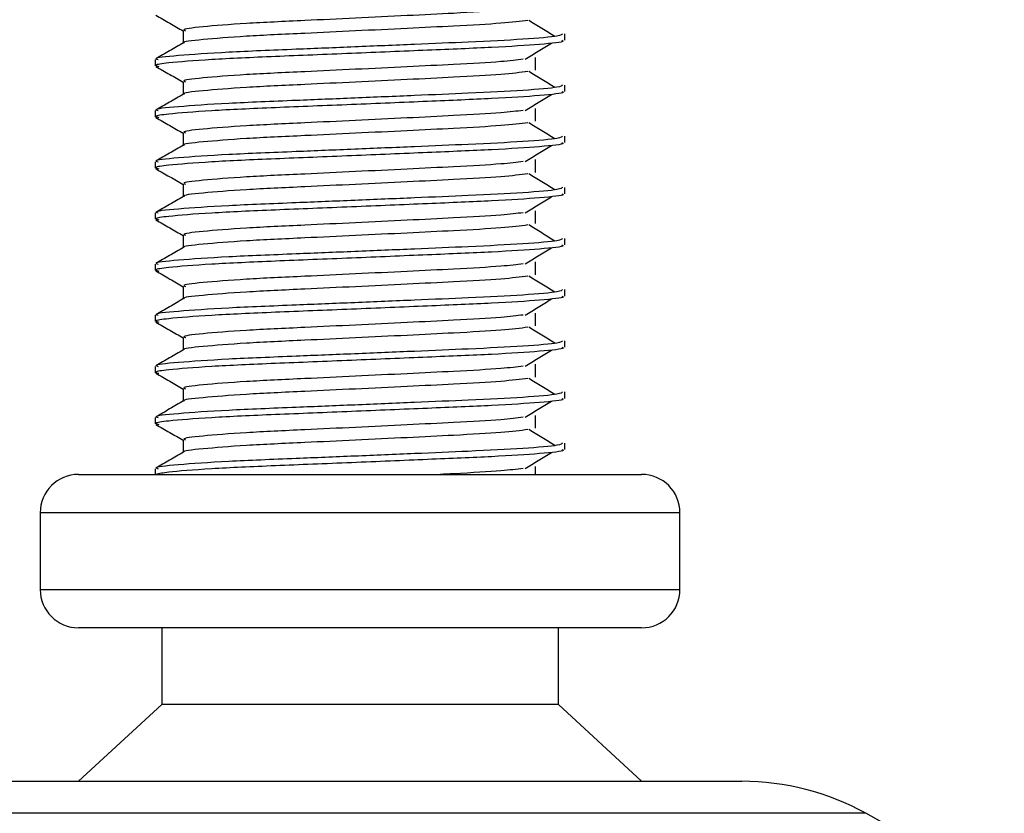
# Model space of a CAD drawing. Header units: millimetres. Extents: x 0 to 420, y 0 to 297.
# Tile 6 of 35: x 124.05 to 125.97, y 208.02 to 209.57. Entities that reach past the tile are written whole.
import ezdxf

# ---------------------------------------------------------------- set-up
doc = ezdxf.new("R2010")
doc.units = ezdxf.units.MM

msp = doc.modelspace()

# ---------------------------------------------------------------- linework, layer by layer
at = {"color": 7, "linetype": 'Continuous', "lineweight": 25}
for p, q in [((124.36856, 209.55079), (124.36856, 209.52631)), ((125.11443, 209.53196), (125.11443, 209.54444)), ((124.31443, 209.49443), (124.31443, 209.48195)), ((125.05686, 209.47356), (125.05686, 209.49856)), ((124.36856, 209.45079), (124.36856, 209.42631)), ((125.11443, 209.43196), (125.11443, 209.44444)), ((124.31443, 209.39443), (124.31443, 209.38195)), ((125.05686, 209.37356), (125.05686, 209.39856)), ((124.36856, 209.35079), (124.36856, 209.32631)), ((125.11443, 209.33196), (125.11443, 209.34444)), ((124.31443, 209.29443), (124.31443, 209.28195)), ((125.05686, 209.27356), (125.05686, 209.29856)), ((124.36856, 209.25079), (124.36856, 209.22631)), ((125.11443, 209.23196), (125.11443, 209.24444)), ((125.05686, 209.17356), (125.05686, 209.19856)), ((124.31443, 209.19443), (124.31443, 209.18195)), ((124.36856, 209.15079), (124.36856, 209.12631)), ((125.11443, 209.13196), (125.11443, 209.14444)), ((124.31443, 209.09443), (124.31443, 209.08195)), ((125.05686, 209.07356), (125.05686, 209.09856)), ((124.36856, 209.05079), (124.36856, 209.02631)), ((125.11443, 209.03196), (125.11443, 209.04444)), ((124.31443, 208.99443), (124.31443, 208.98195)), ((125.05686, 208.97356), (125.05686, 208.99856)), ((124.36856, 208.95079), (124.36856, 208.92631)), ((125.11443, 208.93196), (125.11443, 208.94444)), ((124.31443, 208.89443), (124.31443, 208.88195)), ((125.05686, 208.87356), (125.05686, 208.89856)), ((124.36856, 208.85079), (124.36856, 208.82631)), ((125.11443, 208.83196), (125.11443, 208.84444)), ((124.31443, 208.79443), (124.31443, 208.78195)), ((125.05686, 208.77356), (125.05686, 208.79856)), ((124.36856, 208.75079), (124.36856, 208.72631)), ((125.11443, 208.73196), (125.11443, 208.74444)), ((125.05686, 208.68329), (125.05686, 208.69856)), ((124.16443, 208.68329), (125.26443, 208.68329)), ((124.31443, 208.69443), (124.31443, 208.68329)), ((124.08943, 208.60829), (124.08943, 208.45829)), ((125.33943, 208.60829), (124.08943, 208.60829)), ((125.33943, 208.45829), (125.33943, 208.60829)), ((124.08943, 208.45829), (124.76862, 208.45829)), ((124.76862, 208.45829), (125.33943, 208.45829)), ((124.76212, 208.38329), (124.16443, 208.38329)), ((124.32693, 208.38329), (124.32693, 208.23329)), ((125.26443, 208.38329), (124.76212, 208.38329)), ((125.10193, 208.23329), (125.10193, 208.38329)), ((124.32693, 208.23329), (124.16443, 208.08329)), ((124.74803, 208.23329), (124.32693, 208.23329)), ((125.10193, 208.23329), (124.74803, 208.23329)), ((125.26443, 208.08329), (125.10193, 208.23329)), ((123.96865, 208.08329), (125.46022, 208.08329)), ((125.70247, 208.02069), (123.7264, 208.02069)), ((125.97307, 207.87081), (125.70247, 208.02069))]:
    msp.add_line(p, q, dxfattribs=at)
for centre, radius, start, end in [((124.16443, 208.60829), 0.075, 90, 180), ((125.26443, 208.60829), 0.075, 0, 90), ((124.16443, 208.45829), 0.075, 180, 270), ((125.26443, 208.45829), 0.075, 270, 0), ((125.46022, 207.58329), 0.5, 61.02029, 90)]:
    msp.add_arc(centre, radius, start, end, dxfattribs=at)
for points, knots in [([(124.31538, 209.58095), (124.32443, 209.57572), (124.34216, 209.56546), (124.35988, 209.5552), (124.36856, 209.55017)], [0, 0, 0, 0, 0.5102373, 1, 1, 1, 1]), ([(125.03317, 209.59486), (125.02043, 209.59326), (124.99154, 209.58962), (124.90673, 209.585), (124.80696, 209.58008), (124.70567, 209.57515), (124.5954, 209.56995), (124.48519, 209.56485), (124.40312, 209.55814), (124.3648, 209.5537), (124.37185, 209.5512), (124.37324, 209.55071)], [0, 0, 0, 0, 0.1028652, 0.233268, 0.3371731, 0.4438505, 0.5487917, 0.6853047, 0.8274414, 0.9661113, 1, 1, 1, 1]), ([(125.04242, 209.57085), (125.02724, 209.56891), (124.99615, 209.56493), (124.9069, 209.56), (124.80692, 209.55508), (124.70567, 209.55015), (124.59545, 209.54495), (124.48493, 209.53986), (124.4041, 209.53314), (124.36573, 209.52906), (124.37066, 209.52693), (124.37095, 209.52681)], [0, 0, 0, 0, 0.1249493, 0.2558292, 0.3601144, 0.4671821, 0.5725071, 0.7095196, 0.8521762, 0.9913534, 1, 1, 1, 1]), ([(125.09502, 209.53952), (125.08651, 209.54474), (125.0695, 209.55518), (125.05246, 209.56562), (125.04393, 209.57083)], [0, 0, 0, 0, 0.50001, 1, 1, 1, 1]), ([(125.10965, 209.54444), (125.10857, 209.54302), (125.10604, 209.53969), (125.03946, 209.53379), (124.93782, 209.52875), (124.82119, 209.52383), (124.70437, 209.5189), (124.57674, 209.5137), (124.44933, 209.50861), (124.35437, 209.50189), (124.31005, 209.49744), (124.31828, 209.49493), (124.31992, 209.49443)], [0, 0, 0, 0, 0.08848308, 0.20787331, 0.32292323, 0.41459405, 0.50870798, 0.60129187, 0.72173315, 0.84713038, 0.96947255, 1, 1, 1, 1]), ([(124.36944, 209.52682), (124.3604, 209.52159), (124.34232, 209.51112), (124.32423, 209.50066), (124.31519, 209.49542)], [0, 0, 0, 0, 0.4999318, 1, 1, 1, 1]), ([(125.10854, 209.53196), (125.11012, 209.53133), (125.1164, 209.52883), (125.07133, 209.52383), (124.97871, 209.51786), (124.84721, 209.51249), (124.69654, 209.506), (124.54532, 209.50011), (124.41592, 209.49422), (124.3413, 209.48806), (124.3106, 209.48395), (124.31852, 209.48167), (124.32136, 209.48085)], [0, 0, 0, 0, 0.0392666, 0.1562284, 0.2718014, 0.3845301, 0.5018235, 0.621601, 0.7409455, 0.8637639, 0.9510971, 1, 1, 1, 1]), ([(125.03702, 209.49484), (125.04553, 209.50006), (125.06254, 209.5105), (125.07959, 209.52094), (125.08811, 209.52616)], [0, 0, 0, 0, 0.4999887, 1, 1, 1, 1]), ([(125.03317, 209.49486), (125.02043, 209.49326), (124.99154, 209.48962), (124.90673, 209.485), (124.80696, 209.48008), (124.70567, 209.47515), (124.5954, 209.46995), (124.48519, 209.46485), (124.40312, 209.45814), (124.3648, 209.4537), (124.37185, 209.4512), (124.37324, 209.45071)], [0, 0, 0, 0, 0.1028652, 0.233268, 0.3371731, 0.4438505, 0.5487917, 0.6853047, 0.8274414, 0.9661113, 1, 1, 1, 1]), ([(124.31538, 209.48095), (124.32443, 209.47572), (124.34216, 209.46546), (124.35988, 209.4552), (124.36856, 209.45017)], [0, 0, 0, 0, 0.5102373, 1, 1, 1, 1]), ([(125.04242, 209.47085), (125.02724, 209.46891), (124.99615, 209.46493), (124.9069, 209.46), (124.80692, 209.45508), (124.70567, 209.45015), (124.59545, 209.44495), (124.48493, 209.43986), (124.4041, 209.43314), (124.36573, 209.42906), (124.37066, 209.42693), (124.37095, 209.42681)], [0, 0, 0, 0, 0.1249493, 0.2558292, 0.3601144, 0.4671821, 0.5725071, 0.7095196, 0.8521762, 0.9913534, 1, 1, 1, 1]), ([(125.09502, 209.43952), (125.08651, 209.44474), (125.0695, 209.45518), (125.05246, 209.46562), (125.04393, 209.47083)], [0, 0, 0, 0, 0.50001, 1, 1, 1, 1]), ([(125.10965, 209.44444), (125.10857, 209.44302), (125.10604, 209.43969), (125.03946, 209.43379), (124.93782, 209.42875), (124.82119, 209.42383), (124.70437, 209.4189), (124.57674, 209.4137), (124.44933, 209.40861), (124.35437, 209.40189), (124.31005, 209.39744), (124.31828, 209.39493), (124.31992, 209.39443)], [0, 0, 0, 0, 0.08848308, 0.20787331, 0.32292323, 0.41459405, 0.50870798, 0.60129187, 0.72173315, 0.84713038, 0.96947255, 1, 1, 1, 1]), ([(125.10854, 209.43196), (125.11012, 209.43133), (125.1164, 209.42883), (125.07133, 209.42383), (124.97871, 209.41786), (124.84721, 209.41249), (124.69654, 209.406), (124.54532, 209.40011), (124.41592, 209.39422), (124.3413, 209.38806), (124.3106, 209.38395), (124.31852, 209.38167), (124.32136, 209.38085)], [0, 0, 0, 0, 0.0392666, 0.1562284, 0.2718014, 0.3845301, 0.5018235, 0.621601, 0.7409455, 0.8637639, 0.9510971, 1, 1, 1, 1]), ([(124.36944, 209.42682), (124.3604, 209.42159), (124.34232, 209.41112), (124.32423, 209.40066), (124.31519, 209.39542)], [0, 0, 0, 0, 0.4999318, 1, 1, 1, 1]), ([(125.03702, 209.39484), (125.04553, 209.40006), (125.06254, 209.4105), (125.07959, 209.42094), (125.08811, 209.42616)], [0, 0, 0, 0, 0.4999887, 1, 1, 1, 1]), ([(125.03317, 209.39486), (125.02043, 209.39326), (124.99154, 209.38962), (124.90673, 209.385), (124.80696, 209.38008), (124.70567, 209.37515), (124.5954, 209.36995), (124.48519, 209.36485), (124.40312, 209.35814), (124.3648, 209.3537), (124.37185, 209.3512), (124.37324, 209.35071)], [0, 0, 0, 0, 0.1028652, 0.233268, 0.3371731, 0.4438505, 0.5487917, 0.6853047, 0.8274414, 0.9661113, 1, 1, 1, 1]), ([(124.31538, 209.38095), (124.32443, 209.37572), (124.34216, 209.36546), (124.35988, 209.3552), (124.36856, 209.35017)], [0, 0, 0, 0, 0.5102373, 1, 1, 1, 1]), ([(125.04242, 209.37085), (125.02724, 209.36891), (124.99615, 209.36493), (124.9069, 209.36), (124.80692, 209.35508), (124.70567, 209.35015), (124.59545, 209.34495), (124.48493, 209.33986), (124.4041, 209.33314), (124.36573, 209.32906), (124.37066, 209.32693), (124.37095, 209.32681)], [0, 0, 0, 0, 0.1249493, 0.2558292, 0.3601144, 0.4671821, 0.5725071, 0.7095196, 0.8521762, 0.9913534, 1, 1, 1, 1]), ([(125.09502, 209.33952), (125.08651, 209.34474), (125.0695, 209.35518), (125.05246, 209.36562), (125.04393, 209.37083)], [0, 0, 0, 0, 0.50001, 1, 1, 1, 1]), ([(125.10965, 209.34444), (125.10857, 209.34302), (125.10604, 209.33969), (125.03946, 209.33379), (124.93782, 209.32875), (124.82119, 209.32383), (124.70437, 209.3189), (124.57674, 209.3137), (124.44933, 209.30861), (124.35437, 209.30189), (124.31005, 209.29744), (124.31828, 209.29493), (124.31992, 209.29443)], [0, 0, 0, 0, 0.0884831, 0.2078733, 0.3229232, 0.4145941, 0.508708, 0.6012919, 0.7217331, 0.8471304, 0.9694726, 1, 1, 1, 1]), ([(125.10854, 209.33196), (125.11012, 209.33133), (125.1164, 209.32883), (125.07133, 209.32383), (124.97871, 209.31786), (124.84721, 209.31249), (124.69654, 209.306), (124.54532, 209.30011), (124.41592, 209.29422), (124.3413, 209.28806), (124.3106, 209.28395), (124.31852, 209.28167), (124.32136, 209.28085)], [0, 0, 0, 0, 0.0392666, 0.1562284, 0.2718014, 0.3845301, 0.5018235, 0.621601, 0.7409455, 0.8637639, 0.9510971, 1, 1, 1, 1]), ([(124.36944, 209.32682), (124.3604, 209.32159), (124.34232, 209.31112), (124.32423, 209.30066), (124.31519, 209.29542)], [0, 0, 0, 0, 0.4999318, 1, 1, 1, 1]), ([(125.03702, 209.29484), (125.04553, 209.30006), (125.06254, 209.3105), (125.07959, 209.32094), (125.08811, 209.32616)], [0, 0, 0, 0, 0.49998865, 1, 1, 1, 1]), ([(125.03317, 209.29486), (125.02043, 209.29326), (124.99154, 209.28962), (124.90673, 209.285), (124.80696, 209.28008), (124.70567, 209.27515), (124.5954, 209.26995), (124.48519, 209.26485), (124.40312, 209.25814), (124.3648, 209.2537), (124.37185, 209.2512), (124.37324, 209.25071)], [0, 0, 0, 0, 0.1028652, 0.233268, 0.3371731, 0.4438505, 0.5487917, 0.6853047, 0.8274414, 0.9661113, 1, 1, 1, 1]), ([(124.31538, 209.28095), (124.32443, 209.27572), (124.34216, 209.26546), (124.35988, 209.2552), (124.36856, 209.25017)], [0, 0, 0, 0, 0.5102373, 1, 1, 1, 1]), ([(125.04242, 209.27085), (125.02724, 209.26891), (124.99615, 209.26493), (124.9069, 209.26), (124.80692, 209.25508), (124.70567, 209.25015), (124.59545, 209.24495), (124.48493, 209.23986), (124.4041, 209.23314), (124.36573, 209.22906), (124.37066, 209.22693), (124.37095, 209.22681)], [0, 0, 0, 0, 0.1249493, 0.2558292, 0.3601144, 0.4671821, 0.5725071, 0.7095196, 0.8521762, 0.9913534, 1, 1, 1, 1]), ([(125.09502, 209.23952), (125.08651, 209.24474), (125.0695, 209.25518), (125.05246, 209.26562), (125.04393, 209.27083)], [0, 0, 0, 0, 0.50001, 1, 1, 1, 1]), ([(125.10965, 209.24444), (125.10857, 209.24302), (125.10604, 209.23969), (125.03946, 209.23379), (124.93782, 209.22875), (124.82119, 209.22383), (124.70437, 209.2189), (124.57674, 209.2137), (124.44933, 209.20861), (124.35437, 209.20189), (124.31005, 209.19744), (124.31828, 209.19493), (124.31992, 209.19443)], [0, 0, 0, 0, 0.0884831, 0.2078733, 0.3229232, 0.4145941, 0.508708, 0.6012919, 0.7217331, 0.8471304, 0.9694726, 1, 1, 1, 1]), ([(124.36944, 209.22682), (124.3604, 209.22159), (124.34232, 209.21112), (124.32423, 209.20066), (124.31519, 209.19542)], [0, 0, 0, 0, 0.4999318, 1, 1, 1, 1]), ([(125.10854, 209.23196), (125.11012, 209.23133), (125.1164, 209.22883), (125.07133, 209.22383), (124.97871, 209.21786), (124.84721, 209.21249), (124.69654, 209.206), (124.54532, 209.20011), (124.41592, 209.19422), (124.3413, 209.18806), (124.3106, 209.18395), (124.31852, 209.18167), (124.32136, 209.18085)], [0, 0, 0, 0, 0.03926664, 0.15622844, 0.27180144, 0.38453008, 0.50182349, 0.62160097, 0.74094547, 0.86376393, 0.95109714, 1, 1, 1, 1]), ([(125.03702, 209.19484), (125.04553, 209.20006), (125.06254, 209.2105), (125.07959, 209.22094), (125.08811, 209.22616)], [0, 0, 0, 0, 0.4999887, 1, 1, 1, 1]), ([(124.31538, 209.18095), (124.32443, 209.17572), (124.34216, 209.16546), (124.35988, 209.1552), (124.36856, 209.15017)], [0, 0, 0, 0, 0.51023729, 1, 1, 1, 1]), ([(125.03317, 209.19486), (125.02043, 209.19326), (124.99154, 209.18962), (124.90673, 209.185), (124.80696, 209.18008), (124.70567, 209.17515), (124.5954, 209.16995), (124.48519, 209.16485), (124.40312, 209.15814), (124.3648, 209.1537), (124.37185, 209.1512), (124.37324, 209.15071)], [0, 0, 0, 0, 0.1028652, 0.233268, 0.3371731, 0.4438505, 0.5487917, 0.6853047, 0.8274414, 0.9661113, 1, 1, 1, 1]), ([(125.04242, 209.17085), (125.02724, 209.16891), (124.99615, 209.16493), (124.9069, 209.16), (124.80692, 209.15508), (124.70567, 209.15015), (124.59545, 209.14495), (124.48493, 209.13986), (124.4041, 209.13314), (124.36573, 209.12906), (124.37066, 209.12693), (124.37095, 209.12681)], [0, 0, 0, 0, 0.1249493, 0.2558292, 0.3601144, 0.4671821, 0.5725071, 0.7095196, 0.8521762, 0.9913534, 1, 1, 1, 1]), ([(125.09502, 209.13952), (125.08651, 209.14474), (125.0695, 209.15518), (125.05246, 209.16562), (125.04393, 209.17083)], [0, 0, 0, 0, 0.50001, 1, 1, 1, 1]), ([(125.10965, 209.14444), (125.10857, 209.14302), (125.10604, 209.13969), (125.03946, 209.13379), (124.93782, 209.12875), (124.82119, 209.12383), (124.70437, 209.1189), (124.57674, 209.1137), (124.44933, 209.10861), (124.35437, 209.10189), (124.31005, 209.09744), (124.31828, 209.09493), (124.31992, 209.09443)], [0, 0, 0, 0, 0.0884831, 0.2078733, 0.3229232, 0.4145941, 0.508708, 0.6012919, 0.7217331, 0.8471304, 0.9694726, 1, 1, 1, 1]), ([(124.36944, 209.12682), (124.3604, 209.12159), (124.34232, 209.11112), (124.32423, 209.10066), (124.31519, 209.09542)], [0, 0, 0, 0, 0.49993182, 1, 1, 1, 1]), ([(125.10854, 209.13196), (125.11012, 209.13133), (125.1164, 209.12883), (125.07133, 209.12383), (124.97871, 209.11786), (124.84721, 209.11249), (124.69654, 209.106), (124.54532, 209.10011), (124.41592, 209.09422), (124.3413, 209.08806), (124.3106, 209.08395), (124.31852, 209.08167), (124.32136, 209.08085)], [0, 0, 0, 0, 0.03926664, 0.15622844, 0.27180144, 0.38453008, 0.50182349, 0.62160097, 0.74094547, 0.86376393, 0.95109714, 1, 1, 1, 1]), ([(125.03702, 209.09484), (125.04553, 209.10006), (125.06254, 209.1105), (125.07959, 209.12094), (125.08811, 209.12616)], [0, 0, 0, 0, 0.4999887, 1, 1, 1, 1]), ([(124.31538, 209.08095), (124.32443, 209.07572), (124.34216, 209.06546), (124.35988, 209.0552), (124.36856, 209.05017)], [0, 0, 0, 0, 0.5102373, 1, 1, 1, 1]), ([(125.03317, 209.09486), (125.02043, 209.09326), (124.99154, 209.08962), (124.90673, 209.085), (124.80696, 209.08008), (124.70567, 209.07515), (124.5954, 209.06995), (124.48519, 209.06485), (124.40312, 209.05814), (124.3648, 209.0537), (124.37185, 209.0512), (124.37324, 209.05071)], [0, 0, 0, 0, 0.1028652, 0.233268, 0.3371731, 0.4438505, 0.5487917, 0.6853047, 0.8274414, 0.9661113, 1, 1, 1, 1]), ([(125.04242, 209.07085), (125.02724, 209.06891), (124.99615, 209.06493), (124.9069, 209.06), (124.80692, 209.05508), (124.70567, 209.05015), (124.59545, 209.04495), (124.48493, 209.03986), (124.4041, 209.03314), (124.36573, 209.02906), (124.37066, 209.02693), (124.37095, 209.02681)], [0, 0, 0, 0, 0.1249493, 0.2558292, 0.3601144, 0.4671821, 0.5725071, 0.7095196, 0.8521762, 0.9913534, 1, 1, 1, 1]), ([(125.09502, 209.03952), (125.08651, 209.04474), (125.0695, 209.05518), (125.05246, 209.06562), (125.04393, 209.07083)], [0, 0, 0, 0, 0.50001, 1, 1, 1, 1]), ([(125.10965, 209.04444), (125.10857, 209.04302), (125.10604, 209.03969), (125.03946, 209.03379), (124.93782, 209.02875), (124.82119, 209.02383), (124.70437, 209.0189), (124.57674, 209.0137), (124.44933, 209.00861), (124.35437, 209.00189), (124.31005, 208.99744), (124.31828, 208.99493), (124.31992, 208.99443)], [0, 0, 0, 0, 0.0884831, 0.2078733, 0.3229232, 0.4145941, 0.508708, 0.6012919, 0.7217331, 0.8471304, 0.9694726, 1, 1, 1, 1]), ([(124.36944, 209.02682), (124.3604, 209.02159), (124.34232, 209.01112), (124.32423, 209.00066), (124.31519, 208.99542)], [0, 0, 0, 0, 0.4999318, 1, 1, 1, 1]), ([(125.10854, 209.03196), (125.11012, 209.03133), (125.1164, 209.02883), (125.07133, 209.02383), (124.97871, 209.01786), (124.84721, 209.01249), (124.69654, 209.006), (124.54532, 209.00011), (124.41592, 208.99422), (124.3413, 208.98806), (124.3106, 208.98395), (124.31852, 208.98167), (124.32136, 208.98085)], [0, 0, 0, 0, 0.0392666, 0.1562284, 0.2718014, 0.3845301, 0.5018235, 0.621601, 0.7409455, 0.8637639, 0.9510971, 1, 1, 1, 1]), ([(125.03702, 208.99484), (125.04553, 209.00006), (125.06254, 209.0105), (125.07959, 209.02094), (125.08811, 209.02616)], [0, 0, 0, 0, 0.4999887, 1, 1, 1, 1]), ([(125.03317, 208.99486), (125.02043, 208.99326), (124.99154, 208.98962), (124.90673, 208.985), (124.80696, 208.98008), (124.70567, 208.97515), (124.5954, 208.96995), (124.48519, 208.96485), (124.40312, 208.95814), (124.3648, 208.9537), (124.37185, 208.9512), (124.37324, 208.95071)], [0, 0, 0, 0, 0.1028652, 0.233268, 0.3371731, 0.4438505, 0.5487917, 0.6853047, 0.8274414, 0.9661113, 1, 1, 1, 1]), ([(124.31538, 208.98095), (124.32443, 208.97572), (124.34216, 208.96546), (124.35988, 208.9552), (124.36856, 208.95017)], [0, 0, 0, 0, 0.5102373, 1, 1, 1, 1]), ([(125.04242, 208.97085), (125.02724, 208.96891), (124.99615, 208.96493), (124.9069, 208.96), (124.80692, 208.95508), (124.70567, 208.95015), (124.59545, 208.94495), (124.48493, 208.93986), (124.4041, 208.93314), (124.36573, 208.92906), (124.37066, 208.92693), (124.37095, 208.92681)], [0, 0, 0, 0, 0.1249493, 0.2558292, 0.3601144, 0.4671821, 0.5725071, 0.7095196, 0.8521762, 0.9913534, 1, 1, 1, 1]), ([(125.09502, 208.93952), (125.08651, 208.94474), (125.0695, 208.95518), (125.05246, 208.96562), (125.04393, 208.97083)], [0, 0, 0, 0, 0.50001, 1, 1, 1, 1]), ([(125.10965, 208.94444), (125.10857, 208.94302), (125.10604, 208.93969), (125.03946, 208.93379), (124.93782, 208.92875), (124.82119, 208.92383), (124.70437, 208.9189), (124.57674, 208.9137), (124.44933, 208.90861), (124.35437, 208.90189), (124.31005, 208.89744), (124.31828, 208.89493), (124.31992, 208.89443)], [0, 0, 0, 0, 0.0884831, 0.2078733, 0.3229232, 0.4145941, 0.508708, 0.6012919, 0.7217331, 0.8471304, 0.9694726, 1, 1, 1, 1]), ([(125.10854, 208.93196), (125.11012, 208.93133), (125.1164, 208.92883), (125.07133, 208.92383), (124.97871, 208.91786), (124.84721, 208.91249), (124.69654, 208.906), (124.54532, 208.90011), (124.41592, 208.89422), (124.3413, 208.88806), (124.3106, 208.88395), (124.31852, 208.88167), (124.32136, 208.88085)], [0, 0, 0, 0, 0.0392666, 0.1562284, 0.2718014, 0.3845301, 0.5018235, 0.621601, 0.7409455, 0.8637639, 0.9510971, 1, 1, 1, 1]), ([(124.36944, 208.92682), (124.3604, 208.92159), (124.34232, 208.91112), (124.32423, 208.90066), (124.31519, 208.89542)], [0, 0, 0, 0, 0.4999318, 1, 1, 1, 1]), ([(125.03702, 208.89484), (125.04553, 208.90006), (125.06254, 208.9105), (125.07959, 208.92094), (125.08811, 208.92616)], [0, 0, 0, 0, 0.4999887, 1, 1, 1, 1]), ([(125.03317, 208.89486), (125.02043, 208.89326), (124.99154, 208.88962), (124.90673, 208.885), (124.80696, 208.88008), (124.70567, 208.87515), (124.5954, 208.86995), (124.48519, 208.86485), (124.40312, 208.85814), (124.3648, 208.8537), (124.37185, 208.8512), (124.37324, 208.85071)], [0, 0, 0, 0, 0.1028652, 0.233268, 0.3371731, 0.4438505, 0.5487917, 0.6853047, 0.8274414, 0.9661113, 1, 1, 1, 1]), ([(124.31538, 208.88095), (124.32443, 208.87572), (124.34216, 208.86546), (124.35988, 208.8552), (124.36856, 208.85017)], [0, 0, 0, 0, 0.5102373, 1, 1, 1, 1]), ([(125.04242, 208.87085), (125.02724, 208.86891), (124.99615, 208.86493), (124.9069, 208.86), (124.80692, 208.85508), (124.70567, 208.85015), (124.59545, 208.84495), (124.48493, 208.83986), (124.4041, 208.83314), (124.36573, 208.82906), (124.37066, 208.82693), (124.37095, 208.82681)], [0, 0, 0, 0, 0.1249493, 0.2558292, 0.3601144, 0.4671821, 0.5725071, 0.7095196, 0.8521762, 0.9913534, 1, 1, 1, 1]), ([(125.09502, 208.83952), (125.08651, 208.84474), (125.0695, 208.85518), (125.05246, 208.86562), (125.04393, 208.87083)], [0, 0, 0, 0, 0.50001003, 1, 1, 1, 1]), ([(125.10965, 208.84444), (125.10857, 208.84302), (125.10604, 208.83969), (125.03946, 208.83379), (124.93782, 208.82875), (124.82119, 208.82383), (124.70437, 208.8189), (124.57674, 208.8137), (124.44933, 208.80861), (124.35437, 208.80189), (124.31005, 208.79744), (124.31828, 208.79493), (124.31992, 208.79443)], [0, 0, 0, 0, 0.0884831, 0.2078733, 0.3229232, 0.4145941, 0.508708, 0.6012919, 0.7217331, 0.8471304, 0.9694726, 1, 1, 1, 1]), ([(125.10854, 208.83196), (125.11012, 208.83133), (125.1164, 208.82883), (125.07133, 208.82383), (124.97871, 208.81786), (124.84721, 208.81249), (124.69654, 208.806), (124.54532, 208.80011), (124.41592, 208.79422), (124.3413, 208.78806), (124.3106, 208.78395), (124.31852, 208.78167), (124.32136, 208.78085)], [0, 0, 0, 0, 0.0392666, 0.1562284, 0.2718014, 0.3845301, 0.5018235, 0.621601, 0.7409455, 0.8637639, 0.9510971, 1, 1, 1, 1]), ([(124.36944, 208.82682), (124.3604, 208.82159), (124.34232, 208.81112), (124.32423, 208.80066), (124.31519, 208.79542)], [0, 0, 0, 0, 0.4999318, 1, 1, 1, 1]), ([(125.03702, 208.79484), (125.04553, 208.80006), (125.06254, 208.8105), (125.07959, 208.82094), (125.08811, 208.82616)], [0, 0, 0, 0, 0.4999887, 1, 1, 1, 1]), ([(125.03317, 208.79486), (125.02043, 208.79326), (124.99154, 208.78962), (124.90673, 208.785), (124.80696, 208.78008), (124.70567, 208.77515), (124.5954, 208.76995), (124.48519, 208.76485), (124.40312, 208.75814), (124.3648, 208.7537), (124.37185, 208.7512), (124.37324, 208.75071)], [0, 0, 0, 0, 0.1028652, 0.233268, 0.3371731, 0.4438505, 0.5487917, 0.6853047, 0.8274414, 0.9661113, 1, 1, 1, 1]), ([(124.31538, 208.78095), (124.32443, 208.77572), (124.34216, 208.76546), (124.35988, 208.7552), (124.36856, 208.75017)], [0, 0, 0, 0, 0.5102373, 1, 1, 1, 1]), ([(125.04242, 208.77085), (125.02724, 208.76891), (124.99615, 208.76493), (124.9069, 208.76), (124.80692, 208.75508), (124.70567, 208.75015), (124.59545, 208.74495), (124.48493, 208.73986), (124.4041, 208.73314), (124.36573, 208.72906), (124.37066, 208.72693), (124.37095, 208.72681)], [0, 0, 0, 0, 0.1249493, 0.2558292, 0.3601144, 0.4671821, 0.5725071, 0.7095196, 0.8521762, 0.9913534, 1, 1, 1, 1]), ([(125.09502, 208.73952), (125.08651, 208.74474), (125.0695, 208.75518), (125.05246, 208.76562), (125.04393, 208.77083)], [0, 0, 0, 0, 0.50001, 1, 1, 1, 1]), ([(125.10965, 208.74444), (125.10857, 208.74302), (125.10604, 208.73969), (125.03946, 208.73379), (124.93782, 208.72875), (124.82119, 208.72383), (124.70437, 208.7189), (124.57674, 208.7137), (124.44933, 208.70861), (124.35437, 208.70189), (124.31005, 208.69744), (124.31828, 208.69493), (124.31992, 208.69443)], [0, 0, 0, 0, 0.0884831, 0.2078733, 0.3229232, 0.4145941, 0.508708, 0.6012919, 0.7217331, 0.8471304, 0.9694726, 1, 1, 1, 1]), ([(124.36944, 208.72682), (124.3604, 208.72159), (124.34232, 208.71112), (124.32423, 208.70066), (124.31519, 208.69542)], [0, 0, 0, 0, 0.4999318, 1, 1, 1, 1]), ([(125.10854, 208.73196), (125.11012, 208.73133), (125.1164, 208.72883), (125.07133, 208.72383), (124.97872, 208.71786), (124.84719, 208.71249), (124.69662, 208.706), (124.54502, 208.70011), (124.41706, 208.69421), (124.33743, 208.68808), (124.32225, 208.6847), (124.31594, 208.68329)], [0, 0, 0, 0, 0.0412856, 0.1642613, 0.2857767, 0.4043016, 0.5276259, 0.653562, 0.7790429, 0.9081764, 1, 1, 1, 1]), ([(125.03702, 208.69484), (125.04553, 208.70006), (125.06254, 208.7105), (125.07959, 208.72094), (125.08811, 208.72616)], [0, 0, 0, 0, 0.4999887, 1, 1, 1, 1]), ([(125.03317, 208.69486), (125.02029, 208.69325), (124.99109, 208.68961), (124.92701, 208.68606), (124.8799, 208.68372), (124.87118, 208.68329)], [0, 0, 0, 0, 0.3912348, 0.8872059, 1, 1, 1, 1])]:
    msp.add_open_spline(points, degree=3, knots=knots, dxfattribs=at)

doc.saveas('drawing.dxf')
